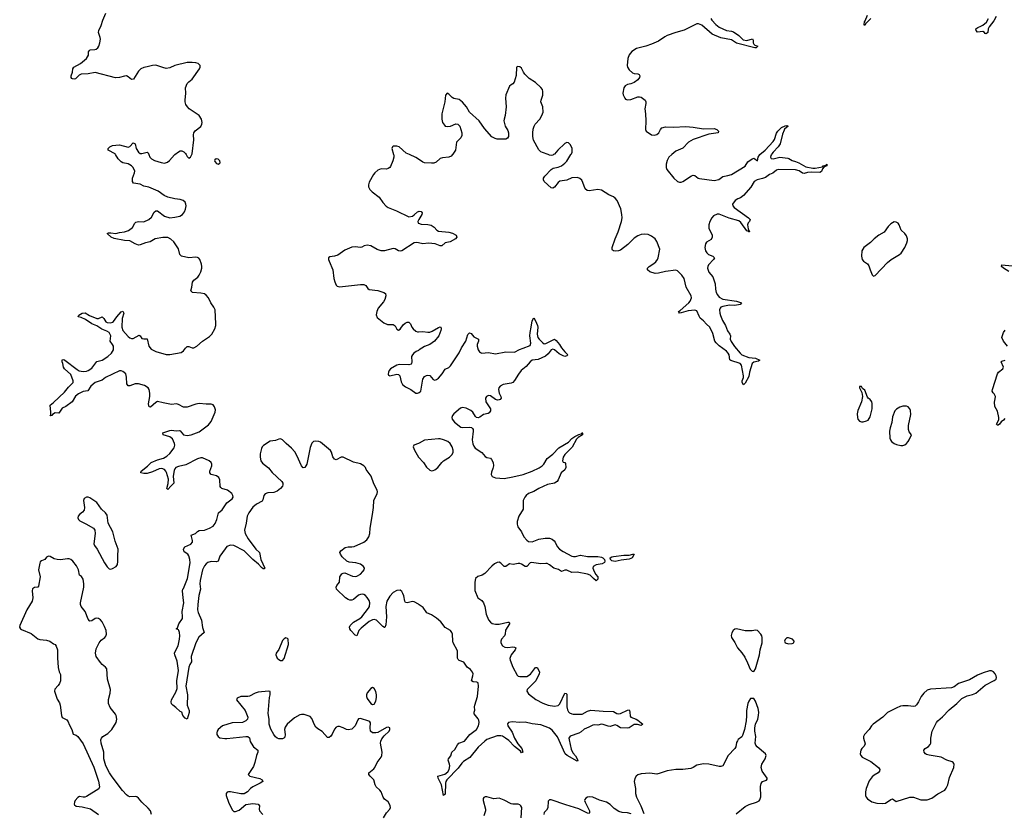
# Model space of a CAD drawing. Header units: inches. Extents: x 1552086 to 1694788, y 812325 to 917226.
# Tile 98 of 109: x 1655399 to 1666759, y 892403 to 901556. Entities that reach past the tile are written whole.
import ezdxf

# ---------------------------------------------------------------- set-up
doc = ezdxf.new("R2010")
doc.units = ezdxf.units.IN
doc.header["$MEASUREMENT"] = 0
for name, color, linetype in [('B6859', 7, 'Continuous'), ('B6869', 7, 'Continuous'), ('B6950', 7, 'Continuous'), ('B6960', 7, 'Continuous')]:
    doc.layers.add(name, color=color, linetype=linetype)

msp = doc.modelspace()

# ---------------------------------------------------------------- linework, layer by layer
at = {"layer": 'B6859', "color": 6}
for points, elevation in [([(1660000, 894814), (1659950, 894842), (1659930, 894844), (1659870, 894830), (1659850, 894836), (1659841, 894850), (1659831, 894911), (1659820, 894940), (1659810, 894962), (1659790, 894976), (1659750, 894972), (1659710, 894949), (1659670, 894908), (1659637, 894850), (1659624, 894790), (1659630, 894670), (1659625, 894575), (1659614, 894546), (1659610, 894545), (1659590, 894557), (1659517, 894630), (1659490, 894638), (1659470, 894636), (1659430, 894614), (1659340, 894540), (1659314, 894510), (1659290, 894450), (1659270, 894458), (1659218, 894510), (1659207, 894530), (1659205, 894550), (1659211, 894570), (1659250, 894606), (1659324, 894650), (1659346, 894670), (1659425, 894770), (1659434, 894790), (1659439, 894830), (1659430, 894859), (1659410, 894892), (1659390, 894916), (1659370, 894927), (1659350, 894930), (1659330, 894927), (1659310, 894918), (1659252, 894868), (1659230, 894862), (1659210, 894863), (1659190, 894870), (1659160, 894890), (1659054, 894990), (1659050, 895010), (1659058, 895030), (1659088, 895070), (1659094, 895130), (1659115, 895165), (1659130, 895174), (1659150, 895177), (1659240, 895140), (1659270, 895136), (1659290, 895139), (1659330, 895162), (1659360, 895190), (1659374, 895210), (1659377, 895230), (1659365, 895250), (1659330, 895276), (1659276, 895290), (1659201, 895301), (1659173, 895313), (1659120, 895360), (1659099, 895390), (1659093, 895410), (1659103, 895430), (1659153, 895467), (1659190, 895477), (1659230, 895476), (1659259, 895481), (1659368, 895532), (1659403, 895557), (1659429, 895590), (1659439, 895630), (1659444, 895690), (1659471, 895849), (1659482, 895930), (1659484, 896010), (1659523, 896090), (1659527, 896110), (1659525, 896130), (1659484, 896204), (1659454, 896290), (1659398, 896370), (1659389, 896390), (1659370, 896412), (1659330, 896435), (1659250, 896454), (1659130, 896511), (1659110, 896510), (1659050, 896478), (1659030, 896486), (1659014, 896514), (1658995, 896570), (1658986, 896586), (1658870, 896682), (1658849, 896691), (1658810, 896696), (1658789, 896691), (1658768, 896672), (1658750, 896623), (1658713, 896430), (1658690, 896393), (1658670, 896387), (1658650, 896410), (1658598, 896530), (1658573, 896573), (1658535, 896615), (1658472, 896670), (1658432, 896712), (1658410, 896723), (1658390, 896720), (1658350, 896703), (1658290, 896695), (1658213, 896647), (1658197, 896630), (1658188, 896610), (1658174, 896550), (1658172, 896510), (1658182, 896470), (1658201, 896441), (1658269, 896389), (1658312, 896332), (1658424, 896230), (1658435, 896210), (1658435, 896190), (1658430, 896176), (1658410, 896148), (1658370, 896117), (1658330, 896105), (1658262, 896098), (1658232, 896088), (1658216, 896070), (1658203, 896017), (1658195, 896005), (1658130, 895968), (1658090, 895934), (1658044, 895870), (1658024, 895830), (1658012, 895748), (1657992, 895670), (1658001, 895630), (1658035, 895570), (1658124, 895450), (1658167, 895410), (1658181, 895330), (1658227, 895230), (1658218, 895222), (1658210, 895222), (1658190, 895238), (1658156, 895276), (1658090, 895330), (1657989, 895429), (1657870, 895491), (1657830, 895495), (1657790, 895479), (1657770, 895455), (1657707, 895370), (1657688, 895312), (1657670, 895305), (1657610, 895306), (1657570, 895296), (1657550, 895282), (1657530, 895257), (1657507, 895210), (1657481, 895090), (1657479, 895050), (1657484, 894990), (1657465, 894915), (1657453, 894810), (1657451, 894751), (1657458, 894718), (1657496, 894630), (1657507, 894547), (1657526, 894490), (1657466, 894434), (1657430, 894370), (1657378, 894210), (1657383, 894150), (1657362, 894118), (1657352, 894088), (1657317, 893870), (1657334, 893770), (1657332, 893652), (1657354, 893590), (1657353, 893567), (1657330, 893489), (1657310, 893499), (1657281, 893530), (1657269, 893569), (1657250, 893578), (1657202, 893622), (1657165, 893650), (1657150, 893667), (1657147, 893690), (1657151, 893710), (1657199, 893801), (1657216, 893844), (1657213, 893930), (1657231, 894050), (1657217, 894157), (1657189, 894230), (1657185, 894250), (1657192, 894270), (1657227, 894333), (1657245, 894410), (1657248, 894450), (1657243, 894490), (1657235, 894510), (1657230, 894518), (1657206, 894530), (1657219, 894541), (1657236, 894590), (1657276, 894650), (1657279, 894670), (1657272, 894730), (1657295, 894830), (1657285, 894890), (1657279, 894970), (1657283, 894990), (1657290, 894997), (1657337, 895110), (1657368, 895290), (1657364, 895330), (1657351, 895371), (1657339, 895390), (1657298, 895418), (1657292, 895430), (1657291, 895450), (1657305, 895475), (1657373, 895507), (1657392, 895530), (1657394, 895550), (1657377, 895610), (1657427, 895630), (1657450, 895653), (1657470, 895663), (1657530, 895669), (1657590, 895691), (1657630, 895713), (1657654, 895746), (1657675, 895790), (1657693, 895867), (1657735, 895905), (1657790, 895983), (1657852, 896030), (1657861, 896050), (1657860, 896070), (1657846, 896090), (1657797, 896130), (1657731, 896151), (1657720, 896160), (1657712, 896172), (1657709, 896249), (1657696, 896276), (1657670, 896297), (1657610, 896310), (1657594, 896330), (1657594, 896350), (1657616, 896410), (1657618, 896430), (1657610, 896450), (1657587, 896470), (1657510, 896502), (1657490, 896502), (1657450, 896490), (1657316, 896424), (1657230, 896404), (1657202, 896390), (1657190, 896376), (1657183, 896357), (1657171, 896290), (1657177, 896210), (1657142, 896178), (1657110, 896138), (1657098, 896150), (1657114, 896206), (1657116, 896256), (1657094, 896334), (1657086, 896350), (1657069, 896369), (1657038, 896378), (1657010, 896377), (1656930, 896342), (1656870, 896324), (1656830, 896321), (1656798, 896330), (1656801, 896350), (1656875, 896405), (1656918, 896450), (1656990, 896480), (1657060, 896500), (1657098, 896522), (1657130, 896551), (1657180, 896619), (1657190, 896650), (1657187, 896670), (1657162, 896722), (1657130, 896747), (1657056, 896770), (1657049, 896790), (1657130, 896820), (1657150, 896822), (1657205, 896815), (1657238, 896818), (1657250, 896815), (1657290, 896770), (1657330, 896760), (1657376, 896770), (1657470, 896804), (1657578, 896882), (1657610, 896921), (1657655, 897030), (1657657, 897057), (1657647, 897090), (1657630, 897114), (1657610, 897122), (1657550, 897121), (1657470, 897128), (1657430, 897121), (1657330, 897089), (1657290, 897088), (1657230, 897119), (1657210, 897124), (1657150, 897120), (1657056, 897136), (1656990, 897153), (1656970, 897142), (1656910, 897088), (1656892, 897092), (1656887, 897127), (1656900, 897210), (1656902, 897250), (1656893, 897290), (1656880, 897310), (1656839, 897339), (1656770, 897358), (1656730, 897358), (1656670, 897335), (1656650, 897333), (1656635, 897355), (1656632, 897432), (1656622, 897470), (1656590, 897499), (1656570, 897507), (1656550, 897507), (1656391, 897430), (1656350, 897397), (1656270, 897373), (1656220, 897330), (1656186, 897274), (1656130, 897269), (1656077, 897243), (1656045, 897215), (1656003, 897150), (1655930, 897096), (1655890, 897076), (1655850, 897018), (1655810, 897023), (1655777, 897003), (1655770, 896990), (1655750, 896989), (1655757, 897003), (1655759, 897030), (1655750, 897110), (1655790, 897140), (1655918, 897262), (1655962, 897318), (1656015, 897370), (1656018, 897390), (1655990, 897464), (1655915, 897530), (1655905, 897550), (1655898, 897590), (1655888, 897610), (1655890, 897634), (1655910, 897636), (1655920, 897630), (1656061, 897521), (1656086, 897506), (1656130, 897499), (1656170, 897502), (1656190, 897510), (1656230, 897538), (1656290, 897613), (1656350, 897628), (1656417, 897670), (1656457, 897710), (1656481, 897750), (1656482, 897790), (1656472, 897810), (1656442, 897850), (1656449, 897910), (1656430, 897950), (1656405, 897965), (1656346, 897986), (1656290, 898027), (1656231, 898050), (1656160, 898100), (1656110, 898121), (1656074, 898130), (1656080, 898150), (1656121, 898170), (1656154, 898174), (1656205, 898144), (1656290, 898109), (1656310, 898110), (1656350, 898128), (1656369, 898109), (1656393, 898073), (1656410, 898064), (1656450, 898061), (1656470, 898066), (1656483, 898077), (1656521, 898130), (1656570, 898188), (1656590, 898196), (1656599, 898170), (1656581, 898110), (1656577, 898010), (1656590, 897973), (1656650, 897903), (1656670, 897887), (1656690, 897880), (1656710, 897881), (1656776, 897916), (1656790, 897912), (1656810, 897879), (1656830, 897874), (1656850, 897877), (1656870, 897874), (1656890, 897790), (1656918, 897758), (1656970, 897730), (1657090, 897694), (1657130, 897694), (1657262, 897718), (1657290, 897737), (1657312, 897768), (1657330, 897786), (1657350, 897786), (1657390, 897770), (1657410, 897770), (1657442, 897790), (1657510, 897847), (1657590, 897902), (1657615, 897930), (1657650, 897990), (1657662, 898030), (1657664, 898050), (1657653, 898210), (1657640, 898240), (1657606, 898290), (1657579, 898350), (1657550, 898381), (1657530, 898394), (1657490, 898402), (1657393, 898410), (1657375, 898430), (1657386, 898470), (1657394, 898530), (1657410, 898551), (1657454, 898586), (1657470, 898608), (1657490, 898650), (1657501, 898690), (1657502, 898710), (1657497, 898737), (1657476, 898790), (1657465, 898805), (1657450, 898815), (1657430, 898819), (1657350, 898811), (1657265, 898830), (1657247, 898847), (1657230, 898913), (1657176, 898996), (1657145, 899025), (1657110, 899043), (1657050, 899045), (1656963, 899030), (1656904, 898996), (1656850, 898982), (1656790, 898958), (1656770, 898956), (1656730, 898971), (1656670, 899004), (1656610, 899010), (1656490, 899034), (1656453, 899050), (1656407, 899090), (1656423, 899097), (1656450, 899098), (1656510, 899091), (1656550, 899101), (1656610, 899108), (1656655, 899125), (1656701, 899159), (1656726, 899210), (1656739, 899221), (1656770, 899229), (1656830, 899225), (1656890, 899253), (1656920, 899280), (1656950, 899335), (1656970, 899353), (1656991, 899350), (1657071, 899291), (1657130, 899273), (1657190, 899277), (1657248, 899290), (1657277, 899310), (1657299, 899341), (1657313, 899370), (1657321, 899410), (1657318, 899430), (1657308, 899450), (1657286, 899470), (1657250, 899482), (1657190, 899489), (1657110, 899511), (1657068, 899530), (1656998, 899578), (1656890, 899625), (1656830, 899635), (1656790, 899659), (1656711, 899671), (1656700, 899690), (1656701, 899730), (1656725, 899790), (1656727, 899810), (1656710, 899850), (1656690, 899871), (1656650, 899894), (1656590, 899906), (1656570, 899916), (1656536, 899950), (1656506, 900000)], 800), ([(1656888, 900000), (1656900, 899970), (1656921, 899950), (1656953, 899933), (1657030, 899908), (1657070, 899903), (1657106, 899914), (1657128, 899932), (1657184, 899996), (1657189, 900000)], 800), ([(1657320, 900000), (1657330, 899978), (1657350, 899960), (1657370, 899970), (1657384, 900000)], 800), ([(1659714, 900000), (1659715, 899995), (1659716, 899970), (1659706, 899930), (1659678, 899862), (1659669, 899850), (1659650, 899839), (1659630, 899834), (1659570, 899838), (1659530, 899819), (1659496, 899790), (1659481, 899770), (1659430, 899684), (1659423, 899650), (1659423, 899630), (1659438, 899598), (1659465, 899570), (1659546, 899510), (1659588, 899448), (1659627, 899407), (1659650, 899390), (1659748, 899350), (1659890, 899283), (1659930, 899292), (1659950, 899304), (1659990, 899342), (1660000, 899345)], 800), ([(1660000, 899948), (1659970, 899968), (1659896, 900000)], 800), ([(1660000, 899244), (1659994, 899230), (1659997, 899210), (1660000, 899209)], 800), ([(1660000, 898982), (1659974, 898986), (1659950, 898984), (1659810, 898891), (1659790, 898886), (1659770, 898891), (1659730, 898914), (1659710, 898919), (1659610, 898892), (1659569, 898891), (1659524, 898904), (1659450, 898948), (1659410, 898955), (1659374, 898950), (1659347, 898933), (1659331, 898929), (1659270, 898936), (1659230, 898934), (1659150, 898899), (1659070, 898842), (1659030, 898829), (1658977, 898823), (1658962, 898810), (1658962, 898790), (1658969, 898770), (1659012, 898670), (1659025, 898570), (1659034, 898534), (1659050, 898495), (1659063, 898483), (1659090, 898477), (1659330, 898504), (1659370, 898504), (1659391, 898491), (1659415, 898455), (1659430, 898443), (1659533, 898433), (1659599, 898410), (1659618, 898398), (1659624, 898370), (1659612, 898330), (1659596, 898304), (1659536, 898230), (1659519, 898190), (1659513, 898153), (1659523, 898123), (1659599, 898059), (1659641, 898041), (1659710, 898041), (1659730, 898026), (1659750, 897986), (1659770, 897974), (1659790, 897987), (1659824, 898036), (1659845, 898055), (1659870, 898069), (1659890, 898069), (1659908, 898050), (1659923, 898010), (1659938, 897990), (1659970, 897962), (1659990, 897955), (1660000, 897956)], 800), ([(1660000, 897742), (1659972, 897728), (1659947, 897710), (1659930, 897691), (1659921, 897670), (1659924, 897610), (1659921, 897590), (1659916, 897584), (1659890, 897576), (1659782, 897578), (1659750, 897572), (1659678, 897530), (1659663, 897510), (1659654, 897490), (1659650, 897468), (1659656, 897456), (1659668, 897448), (1659750, 897469), (1659770, 897465), (1659787, 897447), (1659799, 897379), (1659814, 897350), (1659850, 897320), (1659912, 897292), (1659970, 897250), (1659990, 897248), (1660000, 897251)], 800), ([(1660000, 896670), (1659946, 896650), (1659938, 896630), (1659953, 896590), (1660000, 896512)], 800), ([(1656921, 892390), (1656908, 892430), (1656883, 892463), (1656810, 892530), (1656770, 892576), (1656750, 892591), (1656730, 892598), (1656670, 892591), (1656650, 892599), (1656630, 892616), (1656585, 892665), (1656465, 892825), (1656435, 892870), (1656395, 892950), (1656371, 893030), (1656370, 893110), (1656338, 893210), (1656337, 893250), (1656344, 893270), (1656358, 893290), (1656416, 893324), (1656463, 893370), (1656511, 893450), (1656520, 893490), (1656513, 893530), (1656505, 893545), (1656442, 893622), (1656425, 893670), (1656425, 893715), (1656445, 893790), (1656448, 893830), (1656413, 893950), (1656403, 894070), (1656390, 894090), (1656350, 894120), (1656330, 894141), (1656283, 894210), (1656273, 894250), (1656281, 894299), (1656315, 894370), (1656340, 894400), (1656381, 894430), (1656394, 894446), (1656401, 894470), (1656396, 894510), (1656379, 894559), (1656352, 894610), (1656333, 894633), (1656310, 894649), (1656290, 894654), (1656270, 894651), (1656230, 894622), (1656210, 894619), (1656204, 894624), (1656190, 894642), (1656153, 894730), (1656108, 894788), (1656100, 894810), (1656099, 894830), (1656141, 895010), (1656141, 895050), (1656130, 895105), (1656113, 895133), (1656090, 895150), (1656079, 895210), (1656056, 895256), (1656013, 895310), (1655990, 895330), (1655970, 895337), (1655950, 895339), (1655870, 895328), (1655830, 895330), (1655799, 895339), (1655750, 895365), (1655730, 895368), (1655710, 895358), (1655690, 895329), (1655650, 895314), (1655637, 895303), (1655630, 895288), (1655618, 895210), (1655637, 895130), (1655618, 895022), (1655610, 895010), (1655570, 895006), (1655549, 894991), (1655544, 894970), (1655551, 894890), (1655542, 894850), (1655481, 894750), (1655402, 894570), (1655399, 894550), (1655410, 894530), (1655422, 894522), (1655530, 894475), (1655610, 894417), (1655630, 894408), (1655710, 894399), (1655747, 894387), (1655790, 894356), (1655810, 894348), (1655821, 894330), (1655834, 894290), (1655836, 894196), (1655845, 894085), (1655856, 894036), (1655870, 894002), (1655872, 893970), (1655869, 893930), (1655860, 893900), (1655844, 893876), (1655806, 893834), (1655800, 893810), (1655830, 893718), (1655857, 893677), (1655867, 893650), (1655880, 893530), (1655890, 893509), (1655942, 893482), (1655959, 893459), (1655970, 893428), (1656000, 893370), (1656015, 893315), (1656050, 893306), (1656070, 893289), (1656130, 893203), (1656255, 892935), (1656310, 892774), (1656320, 892710), (1656313, 892687), (1656170, 892596), (1656150, 892590), (1656130, 892590), (1656090, 892597), (1656070, 892586), (1656040, 892550), (1656030, 892530), (1656026, 892510), (1656030, 892499), (1656050, 892484), (1656119, 892479), (1656215, 892455), (1656309, 892389)], 900), ([(1659596, 892350), (1659632, 892408), (1659668, 892450), (1659677, 892470), (1659675, 892490), (1659667, 892510), (1659650, 892534), (1659610, 892566), (1659591, 892590), (1659570, 892650), (1659556, 892670), (1659512, 892710), (1659501, 892730), (1659484, 892790), (1659467, 892810), (1659441, 892830), (1659426, 892850), (1659426, 892870), (1659485, 892915), (1659496, 892930), (1659523, 892990), (1659571, 893050), (1659579, 893070), (1659582, 893110), (1659563, 893210), (1659566, 893234), (1659578, 893262), (1659603, 893297), (1659661, 893350), (1659670, 893370), (1659669, 893389), (1659650, 893396), (1659630, 893392), (1659530, 893335), (1659510, 893330), (1659470, 893330), (1659448, 893350), (1659443, 893390), (1659445, 893445), (1659439, 893459), (1659427, 893467), (1659330, 893496), (1659310, 893491), (1659299, 893481), (1659270, 893412), (1659230, 893374), (1659190, 893366), (1659170, 893370), (1659130, 893390), (1659090, 893403), (1659070, 893403), (1659050, 893397), (1659030, 893375), (1659005, 893315), (1658990, 893291), (1658970, 893277), (1658950, 893277), (1658890, 893347), (1658838, 893378), (1658817, 893397), (1658802, 893422), (1658770, 893498), (1658750, 893519), (1658682, 893542), (1658650, 893543), (1658630, 893537), (1658570, 893506), (1658484, 893430), (1658463, 893397), (1658456, 893370), (1658461, 893310), (1658457, 893283), (1658448, 893270), (1658430, 893262), (1658390, 893263), (1658370, 893270), (1658350, 893286), (1658330, 893313), (1658295, 893375), (1658279, 893430), (1658276, 893490), (1658266, 893554), (1658283, 893737), (1658291, 893771), (1658289, 893809), (1658270, 893812), (1658150, 893802), (1658116, 893790), (1658050, 893755), (1658030, 893751), (1657950, 893752), (1657908, 893730), (1657901, 893710), (1657999, 893590), (1658031, 893511), (1658028, 893490), (1658010, 893470), (1657970, 893451), (1657850, 893447), (1657738, 893410), (1657688, 893370), (1657678, 893350), (1657673, 893330), (1657675, 893310), (1657688, 893290), (1657710, 893275), (1657765, 893265), (1657790, 893264), (1658010, 893289), (1658030, 893288), (1658050, 893274), (1658060, 893230), (1658071, 893210), (1658096, 893170), (1658147, 893130), (1658147, 893110), (1658130, 893070), (1658113, 892990), (1658096, 892944), (1658034, 892850), (1658055, 892830), (1658170, 892804), (1658198, 892790), (1658205, 892770), (1658174, 892750), (1658089, 892710), (1658064, 892690), (1658028, 892652), (1657990, 892627), (1657950, 892626), (1657830, 892650), (1657809, 892651), (1657793, 892647), (1657782, 892630), (1657782, 892610), (1657810, 892530), (1657850, 892442), (1657870, 892424), (1657890, 892422), (1657930, 892439), (1658010, 892505), (1658090, 892517), (1658151, 892510), (1658165, 892490), (1658163, 892450), (1658167, 892430), (1658205, 892390)], 900)]:
    msp.add_lwpolyline(points, dxfattribs=dict(at, elevation=elevation))
for points, elevation in [([(1657668, 899952), (1657650, 899941), (1657646, 899930), (1657650, 899919), (1657670, 899896), (1657690, 899890), (1657710, 899903), (1657713, 899910), (1657710, 899930), (1657690, 899948)], 800), ([(1656190, 896048), (1656170, 896048), (1656145, 896035), (1656136, 896010), (1656148, 895930), (1656142, 895898), (1656125, 895875), (1656090, 895850), (1656073, 895830), (1656070, 895810), (1656079, 895790), (1656095, 895775), (1656162, 895742), (1656250, 895691), (1656268, 895670), (1656270, 895630), (1656255, 895510), (1656262, 895490), (1656295, 895450), (1656379, 895290), (1656410, 895245), (1656430, 895224), (1656450, 895219), (1656470, 895225), (1656511, 895250), (1656527, 895273), (1656532, 895308), (1656530, 895370), (1656535, 895450), (1656501, 895541), (1656475, 895650), (1656420, 895750), (1656410, 895843), (1656390, 895869), (1656345, 895910), (1656290, 895989), (1656210, 896040)], 900), ([(1658470, 894427), (1658450, 894417), (1658430, 894395), (1658388, 894292), (1658360, 894250), (1658353, 894230), (1658370, 894194), (1658390, 894176), (1658410, 894166), (1658430, 894166), (1658452, 894190), (1658500, 894350), (1658496, 894410), (1658490, 894419)], 900), ([(1659470, 893854), (1659450, 893841), (1659409, 893791), (1659400, 893770), (1659400, 893750), (1659410, 893726), (1659450, 893671), (1659470, 893658), (1659490, 893662), (1659510, 893698), (1659517, 893737), (1659516, 893770), (1659508, 893808), (1659490, 893844)], 900)]:
    msp.add_lwpolyline(points, close=True, dxfattribs=dict(at, elevation=elevation))
at = {"layer": 'B6869', "color": 6}
for points, elevation in [([(1660393, 900000), (1660377, 899983), (1660350, 899970), (1660276, 899964), (1660250, 899955), (1660205, 899915), (1660178, 899902), (1660150, 899900), (1660070, 899907), (1660050, 899915), (1660000, 899948)], 800), ([(1664073, 900000), (1664067, 899990), (1664063, 899970), (1664070, 899957), (1664093, 899953), (1664170, 899971), (1664260, 899960), (1664275, 899955), (1664311, 899931), (1664350, 899922), (1664390, 899904), (1664470, 899859), (1664550, 899843), (1664576, 899844), (1664660, 899860), (1664668, 899870), (1664700, 899880), (1664711, 899890), (1664712, 899870), (1664680, 899860), (1664662, 899838), (1664650, 899807), (1664630, 899794), (1664530, 899797), (1664487, 899793), (1664450, 899781), (1664430, 899786), (1664393, 899813), (1664350, 899823), (1664150, 899829), (1664130, 899822), (1664090, 899788), (1664050, 899769), (1664003, 899737), (1663970, 899723), (1663908, 899710), (1663874, 899690), (1663836, 899624), (1663752, 899528), (1663717, 899503), (1663684, 899490), (1663655, 899470), (1663622, 899430), (1663626, 899410), (1663641, 899390), (1663808, 899270), (1663828, 899250), (1663820, 899230), (1663805, 899215), (1663797, 899190), (1663805, 899145), (1663819, 899110), (1663810, 899108), (1663799, 899119), (1663790, 899122), (1663718, 899218), (1663695, 899235), (1663586, 899266), (1663470, 899313), (1663445, 899315), (1663404, 899296), (1663383, 899270), (1663360, 899230), (1663350, 899190), (1663352, 899150), (1663388, 899070), (1663390, 899050), (1663377, 899023), (1663325, 898990), (1663310, 898973), (1663303, 898930), (1663310, 898890), (1663326, 898866), (1663348, 898850), (1663395, 898830), (1663414, 898810), (1663405, 898790), (1663347, 898730), (1663337, 898710), (1663336, 898690), (1663350, 898645), (1663397, 898590), (1663424, 898510), (1663426, 898450), (1663436, 898410), (1663450, 898382), (1663470, 898356), (1663510, 898333), (1663669, 898309), (1663727, 898290), (1663710, 898270), (1663650, 898261), (1663590, 898262), (1663510, 898248), (1663490, 898240), (1663480, 898230), (1663473, 898210), (1663477, 898170), (1663484, 898144), (1663508, 898088), (1663542, 898030), (1663566, 897966), (1663594, 897930), (1663600, 897910), (1663598, 897870), (1663606, 897846), (1663646, 897786), (1663710, 897709), (1663731, 897691), (1663810, 897659), (1663890, 897653), (1663940, 897630), (1663923, 897617), (1663870, 897606), (1663850, 897590), (1663819, 897490), (1663810, 897442), (1663770, 897365), (1663750, 897346), (1663735, 897370), (1663734, 897390), (1663749, 897430), (1663751, 897450), (1663728, 897570), (1663710, 897590), (1663605, 897625), (1663594, 897634), (1663585, 897690), (1663575, 897710), (1663554, 897734), (1663470, 897796), (1663433, 897830), (1663421, 897850), (1663396, 897936), (1663362, 898010), (1663324, 898044), (1663290, 898083), (1663252, 898112), (1663237, 898137), (1663210, 898199), (1663190, 898206), (1663110, 898197), (1663030, 898174), (1663013, 898173), (1663003, 898183), (1663000, 898190), (1663019, 898201), (1663118, 898290), (1663135, 898310), (1663149, 898350), (1663145, 898370), (1663090, 898473), (1663067, 898570), (1663040, 898610), (1662990, 898660), (1662970, 898669), (1662849, 898651), (1662770, 898631), (1662730, 898628), (1662668, 898648), (1662642, 898670), (1662644, 898690), (1662663, 898710), (1662716, 898744), (1662737, 898763), (1662758, 898790), (1662764, 898810), (1662785, 898910), (1662750, 898998), (1662730, 899030), (1662690, 899060), (1662650, 899078), (1662610, 899082), (1662570, 899078), (1662530, 899062), (1662490, 899037), (1662415, 898965), (1662330, 898900), (1662309, 898891), (1662273, 898887), (1662250, 898890), (1662239, 898899), (1662233, 898910), (1662235, 898930), (1662270, 899030), (1662305, 899110), (1662343, 899230), (1662350, 899270), (1662347, 899310), (1662333, 899373), (1662291, 899470), (1662270, 899498), (1662250, 899514), (1662198, 899538), (1662110, 899592), (1662070, 899598), (1661970, 899582), (1661945, 899585), (1661925, 899605), (1661898, 899678), (1661884, 899704), (1661863, 899723), (1661835, 899735), (1661770, 899733), (1661713, 899707), (1661630, 899695), (1661610, 899679), (1661570, 899626), (1661550, 899612), (1661530, 899619), (1661451, 899690), (1661442, 899710), (1661444, 899730), (1661457, 899750), (1661531, 899829), (1661555, 899845), (1661610, 899855), (1661650, 899872), (1661690, 899900), (1661710, 899923), (1661759, 900000)], 800), ([(1661559, 900000), (1661550, 899994), (1661530, 899991), (1661510, 899995), (1661495, 900000)], 800), ([(1662923, 900000), (1662889, 899971), (1662868, 899932), (1662856, 899890), (1662856, 899850), (1662864, 899830), (1662947, 899727), (1662990, 899691), (1663010, 899683), (1663030, 899683), (1663050, 899690), (1663150, 899755), (1663170, 899762), (1663190, 899761), (1663229, 899729), (1663243, 899723), (1663410, 899701), (1663466, 899714), (1663513, 899747), (1663570, 899758), (1663610, 899771), (1663770, 899867), (1663802, 899918), (1663850, 899953), (1663870, 899958), (1663910, 899930), (1663921, 899970), (1663939, 900000)], 800), ([(1660000, 899345), (1660010, 899348), (1660030, 899346), (1660042, 899330), (1660038, 899310), (1660003, 899250), (1660000, 899244)], 800), ([(1660000, 899209), (1660030, 899199), (1660110, 899194), (1660145, 899185), (1660182, 899162), (1660212, 899130), (1660230, 899119), (1660350, 899104), (1660393, 899093), (1660434, 899070), (1660443, 899050), (1660428, 899030), (1660366, 898994), (1660310, 898982), (1660270, 898949), (1660250, 898950), (1660191, 898971), (1660117, 898977), (1660050, 898973), (1660000, 898982)], 800), ([(1666811, 898651), (1666750, 898690), (1666728, 898710), (1666730, 898730), (1666850, 898717)], 800), ([(1660000, 897251), (1660010, 897255), (1660027, 897273), (1660050, 897410), (1660070, 897441), (1660091, 897451), (1660110, 897455), (1660130, 897452), (1660170, 897408), (1660190, 897400), (1660210, 897405), (1660230, 897420), (1660273, 897470), (1660310, 897525), (1660350, 897544), (1660370, 897565), (1660470, 897713), (1660497, 897770), (1660545, 897850), (1660570, 897927), (1660590, 897944), (1660610, 897937), (1660637, 897897), (1660691, 897871), (1660691, 897850), (1660677, 897810), (1660677, 897790), (1660690, 897748), (1660705, 897725), (1660717, 897717), (1660732, 897712), (1660810, 897719), (1660890, 897701), (1661010, 897726), (1661110, 897721), (1661166, 897754), (1661210, 897766), (1661290, 897798), (1661295, 897825), (1661286, 897910), (1661287, 897950), (1661302, 898010), (1661310, 898083), (1661330, 898116), (1661350, 898082), (1661372, 898030), (1661376, 898010), (1661369, 897930), (1661378, 897890), (1661391, 897870), (1661430, 897832), (1661450, 897819), (1661470, 897822), (1661570, 897870), (1661590, 897856), (1661628, 897810), (1661651, 897770), (1661687, 897727), (1661725, 897690), (1661710, 897678), (1661690, 897673), (1661670, 897680), (1661624, 897704), (1661570, 897750), (1661550, 897756), (1661530, 897750), (1661496, 897704), (1661464, 897676), (1661381, 897639), (1661310, 897629), (1661287, 897610), (1661244, 897556), (1661185, 897510), (1661153, 897467), (1661110, 897393), (1661090, 897373), (1661070, 897364), (1660977, 897350), (1660942, 897330), (1660928, 897310), (1660925, 897290), (1660933, 897250), (1660950, 897210), (1660953, 897190), (1660943, 897177), (1660930, 897170), (1660911, 897169), (1660890, 897174), (1660830, 897217), (1660810, 897221), (1660784, 897210), (1660773, 897190), (1660779, 897150), (1660830, 897070), (1660830, 897044), (1660817, 897023), (1660805, 897015), (1660750, 897004), (1660710, 896972), (1660690, 896963), (1660670, 896969), (1660659, 896979), (1660626, 897030), (1660604, 897050), (1660550, 897074), (1660510, 897084), (1660484, 897076), (1660410, 897010), (1660393, 896990), (1660385, 896970), (1660388, 896950), (1660416, 896916), (1660490, 896857), (1660511, 896851), (1660590, 896858), (1660613, 896853), (1660623, 896843), (1660630, 896830), (1660632, 896810), (1660618, 896710), (1660626, 896666), (1660638, 896638), (1660655, 896615), (1660730, 896563), (1660770, 896517), (1660790, 896506), (1660830, 896499), (1660844, 896484), (1660861, 896450), (1660864, 896410), (1660860, 896380), (1660841, 896339), (1660838, 896310), (1660850, 896286), (1660890, 896272), (1660990, 896266), (1661090, 896282), (1661210, 896311), (1661310, 896349), (1661394, 896386), (1661428, 896410), (1661447, 896430), (1661484, 896496), (1661550, 896545), (1661620, 896620), (1661730, 896685), (1661770, 896725), (1661805, 896750), (1661850, 896773), (1661879, 896781), (1661890, 896791), (1661896, 896790), (1661891, 896789), (1661892, 896770), (1661842, 896738), (1661823, 896717), (1661773, 896627), (1661690, 896540), (1661670, 896510), (1661662, 896470), (1661670, 896453), (1661688, 896448), (1661696, 896436), (1661701, 896390), (1661690, 896364), (1661647, 896330), (1661613, 896250), (1661601, 896230), (1661570, 896212), (1661490, 896194), (1661390, 896150), (1661330, 896114), (1661270, 896090), (1661243, 896070), (1661226, 896050), (1661210, 896010), (1661208, 895990), (1661209, 895910), (1661160, 895830), (1661137, 895770), (1661137, 895737), (1661148, 895708), (1661188, 895648), (1661214, 895590), (1661250, 895552), (1661270, 895538), (1661310, 895536), (1661390, 895563), (1661462, 895578), (1661510, 895577), (1661543, 895563), (1661566, 895546), (1661578, 895530), (1661599, 895479), (1661628, 895450), (1661670, 895423), (1661770, 895370), (1661790, 895364), (1661810, 895365), (1661870, 895381), (1661950, 895366), (1662070, 895363), (1662110, 895358), (1662128, 895350), (1662145, 895330), (1662150, 895310), (1662146, 895294), (1662120, 895280), (1662050, 895270), (1662016, 895250), (1662010, 895230), (1662018, 895210), (1662043, 895163), (1662070, 895130), (1662070, 895105), (1662050, 895086), (1662018, 895110), (1661980, 895150), (1661950, 895163), (1661830, 895185), (1661770, 895182), (1661710, 895209), (1661690, 895206), (1661650, 895191), (1661615, 895215), (1661562, 895230), (1661510, 895270), (1661484, 895284), (1661470, 895286), (1661410, 895279), (1661303, 895297), (1661287, 895293), (1661250, 895250), (1661230, 895249), (1661190, 895277), (1661170, 895284), (1661150, 895285), (1661093, 895273), (1661050, 895279), (1661010, 895251), (1660990, 895251), (1660949, 895289), (1660930, 895298), (1660910, 895296), (1660879, 895281), (1660846, 895254), (1660767, 895170), (1660734, 895150), (1660686, 895134), (1660659, 895110), (1660649, 895070), (1660651, 894971), (1660686, 894890), (1660730, 894858), (1660750, 894830), (1660764, 894790), (1660780, 894700), (1660810, 894634), (1660830, 894606), (1660851, 894591), (1660890, 894583), (1660930, 894585), (1661030, 894607), (1661047, 894607), (1661050, 894601), (1661052, 894590), (1661006, 894514), (1661000, 894470), (1660993, 894450), (1660957, 894410), (1660949, 894390), (1660950, 894370), (1660970, 894336), (1660998, 894318), (1661030, 894314), (1661090, 894322), (1661110, 894318), (1661122, 894310), (1661116, 894290), (1661068, 894230), (1661055, 894190), (1661057, 894170), (1661088, 894090), (1661138, 893998), (1661150, 893985), (1661170, 893979), (1661250, 893982), (1661291, 894009), (1661350, 894086), (1661370, 894085), (1661389, 894050), (1661396, 894030), (1661392, 894012), (1661356, 893930), (1661253, 893830), (1661250, 893810), (1661270, 893781), (1661356, 893716), (1661434, 893674), (1661495, 893650), (1661570, 893637), (1661610, 893646), (1661630, 893664), (1661690, 893790), (1661705, 893785), (1661710, 893776), (1661712, 893752), (1661711, 893630), (1661718, 893598), (1661730, 893575), (1661743, 893563), (1661768, 893550), (1661786, 893546), (1661890, 893546), (1661950, 893582), (1661990, 893593), (1662130, 893580), (1662250, 893577), (1662290, 893554), (1662310, 893550), (1662330, 893555), (1662410, 893593), (1662430, 893595), (1662435, 893590), (1662440, 893570), (1662442, 893522), (1662450, 893510), (1662510, 893490), (1662530, 893479), (1662589, 893430), (1662570, 893416), (1662527, 893427), (1662490, 893426), (1662431, 893389), (1662410, 893385), (1662330, 893390), (1662290, 893415), (1662270, 893422), (1662210, 893405), (1662187, 893407), (1662130, 893429), (1662110, 893430), (1662070, 893421), (1662030, 893424), (1662010, 893421), (1661965, 893395), (1661910, 893372), (1661876, 893344), (1661851, 893329), (1661750, 893294), (1661736, 893270), (1661737, 893250), (1661762, 893142), (1661780, 893100), (1661810, 893066), (1661833, 893030), (1661839, 893010), (1661830, 893005), (1661715, 893070), (1661693, 893090), (1661604, 893284), (1661541, 893361), (1661510, 893385), (1661410, 893425), (1661310, 893434), (1661230, 893455), (1661170, 893451), (1661083, 893457), (1661037, 893450), (1661026, 893434), (1661033, 893410), (1661080, 893340), (1661109, 893269), (1661145, 893205), (1661192, 893150), (1661203, 893110), (1661190, 893102), (1661179, 893119), (1661110, 893172), (1661041, 893241), (1661005, 893270), (1660970, 893291), (1660950, 893297), (1660910, 893298), (1660790, 893253), (1660765, 893235), (1660690, 893164), (1660593, 893047), (1660521, 892999), (1660500, 892980), (1660458, 892922), (1660329, 892790), (1660316, 892770), (1660313, 892750), (1660310, 892623), (1660290, 892609), (1660264, 892730), (1660227, 892810), (1660222, 892830), (1660305, 892855), (1660339, 892881), (1660354, 892910), (1660361, 892950), (1660359, 892970), (1660343, 893017), (1660348, 893030), (1660374, 893066), (1660385, 893110), (1660420, 893140), (1660449, 893191), (1660467, 893213), (1660530, 893235), (1660591, 893310), (1660671, 893369), (1660694, 893410), (1660701, 893450), (1660697, 893477), (1660690, 893493), (1660642, 893550), (1660642, 893570), (1660649, 893591), (1660646, 893630), (1660649, 893650), (1660682, 893750), (1660691, 893871), (1660687, 893907), (1660675, 893915), (1660630, 893920), (1660611, 893930), (1660629, 893990), (1660630, 894010), (1660624, 894030), (1660600, 894060), (1660562, 894090), (1660525, 894145), (1660470, 894165), (1660458, 894178), (1660452, 894192), (1660450, 894276), (1660400, 894370), (1660395, 894390), (1660392, 894470), (1660385, 894490), (1660370, 894510), (1660310, 894546), (1660257, 894610), (1660210, 894652), (1660150, 894692), (1660096, 894716), (1660055, 894775), (1660010, 894808), (1660000, 894814)], 800), ([(1660000, 897956), (1660050, 897961), (1660110, 897952), (1660130, 897954), (1660157, 897963), (1660230, 898006), (1660250, 898015), (1660258, 898010), (1660262, 897990), (1660258, 897970), (1660237, 897910), (1660184, 897850), (1660130, 897810), (1660070, 897787), (1660010, 897747), (1660000, 897742)], 800), ([(1666796, 897790), (1666749, 897850), (1666730, 897890), (1666750, 897949), (1666770, 897975)], 800), ([(1666764, 896956), (1666750, 896937), (1666722, 896918), (1666703, 896890), (1666690, 896881), (1666681, 896881), (1666670, 896890), (1666697, 896943), (1666697, 896970), (1666682, 897042), (1666650, 897094), (1666645, 897145), (1666655, 897185), (1666656, 897210), (1666643, 897243), (1666630, 897251), (1666621, 897270), (1666623, 897290), (1666681, 897470), (1666693, 897490), (1666744, 897530), (1666751, 897549), (1666724, 897610), (1666730, 897616), (1666770, 897630)], 800), ([(1660000, 896512), (1660001, 896510), (1660059, 896450), (1660094, 896394), (1660130, 896361), (1660150, 896354), (1660170, 896355), (1660190, 896363), (1660223, 896390), (1660270, 896451), (1660290, 896470), (1660360, 896510), (1660390, 896543), (1660400, 896570), (1660401, 896590), (1660389, 896630), (1660367, 896670), (1660340, 896690), (1660290, 896712), (1660250, 896723), (1660230, 896722), (1660070, 896707), (1660010, 896674), (1660000, 896670)], 800), ([(1663664, 892396), (1663770, 892482), (1663817, 892503), (1663901, 892530), (1663930, 892547), (1663940, 892560), (1663949, 892591), (1663948, 892712), (1663953, 892747), (1663970, 892768), (1664015, 892785), (1664024, 892796), (1664025, 892810), (1663967, 892890), (1663954, 892930), (1663962, 892970), (1663999, 893030), (1664010, 893070), (1664005, 893090), (1663907, 893170), (1663891, 893190), (1663885, 893210), (1663894, 893290), (1663881, 893350), (1663880, 893390), (1663890, 893430), (1663916, 893490), (1663925, 893530), (1663927, 893570), (1663921, 893610), (1663890, 893698), (1663870, 893728), (1663830, 893728), (1663810, 893695), (1663802, 893670), (1663783, 893590), (1663786, 893526), (1663780, 893470), (1663761, 893370), (1663739, 893301), (1663730, 893284), (1663690, 893253), (1663680, 893240), (1663670, 893219), (1663661, 893170), (1663652, 893150), (1663574, 893070), (1663510, 892950), (1663490, 892942), (1663470, 892943), (1663349, 892970), (1663290, 892975), (1663210, 892958), (1663170, 892930), (1663142, 892918), (1663050, 892908), (1662970, 892910), (1662870, 892891), (1662790, 892864), (1662750, 892856), (1662670, 892866), (1662570, 892859), (1662532, 892848), (1662512, 892830), (1662497, 892803), (1662490, 892770), (1662506, 892690), (1662503, 892630), (1662515, 892590), (1662565, 892490), (1662600, 892400)], 900), ([(1661185, 892350), (1661193, 892470), (1661183, 892490), (1661170, 892501), (1661150, 892507), (1661090, 892508), (1661070, 892513), (1660990, 892556), (1660930, 892577), (1660869, 892571), (1660790, 892592), (1660768, 892592), (1660755, 892585), (1660747, 892573), (1660746, 892550), (1660773, 892450), (1660772, 892430), (1660755, 892375)], 900), ([(1662456, 892396), (1662410, 892407), (1662350, 892412), (1662310, 892424), (1662258, 892458), (1662210, 892505), (1662170, 892532), (1662090, 892556), (1662010, 892588), (1661970, 892592), (1661952, 892588), (1661930, 892578), (1661919, 892561), (1661917, 892550), (1661922, 892530), (1661973, 892430), (1661975, 892410), (1661970, 892401), (1661950, 892403), (1661850, 892456), (1661699, 892499), (1661530, 892558), (1661510, 892559), (1661498, 892542), (1661494, 892466), (1661479, 892441), (1661449, 892411), (1661445, 892390)], 900)]:
    msp.add_lwpolyline(points, dxfattribs=dict(at, elevation=elevation))
for points, elevation in [([(1665490, 899224), (1665450, 899201), (1665421, 899170), (1665374, 899106), (1665310, 899071), (1665258, 899030), (1665214, 898986), (1665139, 898930), (1665115, 898890), (1665111, 898830), (1665119, 898790), (1665134, 898770), (1665179, 898739), (1665197, 898717), (1665210, 898670), (1665234, 898614), (1665250, 898598), (1665270, 898607), (1665410, 898754), (1665453, 898790), (1665550, 898848), (1665570, 898865), (1665612, 898930), (1665636, 898984), (1665644, 899010), (1665644, 899030), (1665630, 899064), (1665612, 899090), (1665570, 899130), (1665546, 899190), (1665533, 899210), (1665510, 899223)], 900), ([(1665110, 897326), (1665090, 897326), (1665087, 897310), (1665116, 897256), (1665125, 897210), (1665110, 897150), (1665070, 897049), (1665063, 897010), (1665064, 896970), (1665071, 896950), (1665090, 896925), (1665110, 896918), (1665130, 896918), (1665170, 896928), (1665190, 896936), (1665210, 896976), (1665234, 897070), (1665234, 897130), (1665230, 897147), (1665210, 897174), (1665190, 897190), (1665182, 897202), (1665150, 897282), (1665123, 897303)], 900), ([(1665610, 897100), (1665590, 897099), (1665553, 897087), (1665514, 897066), (1665496, 897044), (1665470, 896975), (1665461, 896910), (1665443, 896850), (1665436, 896810), (1665439, 896730), (1665445, 896710), (1665458, 896690), (1665490, 896668), (1665517, 896657), (1665565, 896645), (1665590, 896647), (1665610, 896653), (1665630, 896668), (1665649, 896690), (1665663, 896710), (1665689, 896770), (1665662, 896802), (1665653, 896830), (1665655, 896875), (1665679, 897001), (1665675, 897050), (1665668, 897070), (1665651, 897091), (1665630, 897099)], 900), ([(1662270, 895308), (1662230, 895316), (1662215, 895330), (1662212, 895350), (1662230, 895361), (1662250, 895366), (1662370, 895381), (1662430, 895380), (1662472, 895392), (1662490, 895390), (1662466, 895350), (1662450, 895340), (1662430, 895334), (1662337, 895323)], 800), ([(1663670, 894530), (1663650, 894525), (1663629, 894511), (1663614, 894486), (1663607, 894453), (1663610, 894430), (1663652, 894372), (1663681, 894310), (1663730, 894253), (1663764, 894204), (1663798, 894138), (1663826, 894066), (1663850, 894043), (1663870, 894038), (1663890, 894071), (1663936, 894230), (1663943, 894290), (1663964, 894370), (1663965, 894430), (1663960, 894450), (1663949, 894470), (1663910, 894513), (1663890, 894514), (1663850, 894508), (1663768, 894508)], 900), ([(1664270, 894427), (1664250, 894426), (1664230, 894409), (1664222, 894390), (1664230, 894369), (1664270, 894358), (1664310, 894363), (1664329, 894370), (1664333, 894390), (1664314, 894410)], 900), ([(1666590, 894046), (1666515, 894025), (1666450, 893995), (1666358, 893942), (1666230, 893899), (1666179, 893861), (1666151, 893849), (1665907, 893833), (1665870, 893824), (1665829, 893790), (1665801, 893750), (1665770, 893688), (1665746, 893654), (1665730, 893640), (1665710, 893636), (1665650, 893643), (1665590, 893644), (1665562, 893638), (1665510, 893617), (1665410, 893567), (1665358, 893510), (1665246, 893430), (1665226, 893410), (1665199, 893370), (1665147, 893313), (1665135, 893290), (1665133, 893270), (1665154, 893206), (1665142, 893178), (1665115, 893150), (1665103, 893130), (1665097, 893090), (1665102, 893070), (1665119, 893050), (1665219, 892999), (1665309, 892930), (1665322, 892910), (1665321, 892890), (1665304, 892870), (1665257, 892843), (1665236, 892824), (1665201, 892779), (1665164, 892690), (1665156, 892650), (1665157, 892610), (1665165, 892590), (1665180, 892570), (1665230, 892535), (1665290, 892520), (1665350, 892516), (1665390, 892521), (1665450, 892563), (1665470, 892570), (1665510, 892541), (1665670, 892590), (1665710, 892589), (1665797, 892557), (1665870, 892557), (1665924, 892576), (1665994, 892626), (1666073, 892670), (1666089, 892691), (1666107, 892730), (1666126, 892814), (1666176, 892930), (1666181, 892970), (1666178, 892978), (1666170, 892990), (1666157, 892997), (1666095, 893015), (1666031, 893051), (1665893, 893073), (1665863, 893083), (1665850, 893090), (1665834, 893110), (1665830, 893130), (1665845, 893150), (1665885, 893175), (1665904, 893196), (1665911, 893210), (1665911, 893270), (1665928, 893350), (1665977, 893450), (1665991, 893469), (1666046, 893514), (1666122, 893598), (1666211, 893670), (1666271, 893729), (1666330, 893758), (1666392, 893772), (1666430, 893788), (1666538, 893882), (1666644, 893936), (1666664, 893950), (1666670, 893970), (1666665, 893990), (1666653, 894013), (1666634, 894034), (1666610, 894046)], 900)]:
    msp.add_lwpolyline(points, close=True, dxfattribs=dict(at, elevation=elevation))
at = {"layer": 'B6950', "color": 6, "elevation": 800}
for points in [[(1657384, 900000), (1657390, 900011), (1657410, 900170), (1657405, 900230), (1657408, 900250), (1657425, 900275), (1657490, 900323), (1657502, 900350), (1657505, 900370), (1657497, 900410), (1657471, 900450), (1657356, 900530), (1657335, 900550), (1657317, 900577), (1657308, 900608), (1657307, 900630), (1657317, 900710), (1657314, 900770), (1657330, 900820), (1657350, 900840), (1657391, 900869), (1657475, 900990), (1657483, 901010), (1657480, 901030), (1657457, 901050), (1657430, 901058), (1657390, 901063), (1657330, 901061), (1657191, 901030), (1657130, 901002), (1657090, 900995), (1657050, 901004), (1656970, 901031), (1656930, 901029), (1656870, 901012), (1656830, 901006), (1656796, 900990), (1656770, 900963), (1656711, 900869), (1656690, 900865), (1656650, 900898), (1656630, 900908), (1656610, 900907), (1656550, 900888), (1656506, 900886), (1656270, 900949), (1656190, 900931), (1656110, 900927), (1656085, 900915), (1656045, 900875), (1656029, 900870), (1656010, 900873), (1656000, 900880), (1655992, 900890), (1655994, 900910), (1656008, 900950), (1656011, 900990), (1656023, 901010), (1656101, 901050), (1656170, 901110), (1656193, 901147), (1656194, 901186), (1656201, 901199), (1656213, 901207), (1656268, 901212), (1656282, 901218), (1656299, 901230), (1656312, 901250), (1656325, 901290), (1656331, 901330), (1656328, 901350), (1656309, 901410), (1656314, 901430), (1656340, 901490), (1656357, 901550), (1656392, 901630)], [(1656506, 900000), (1656500, 900010), (1656419, 900050), (1656422, 900070), (1656438, 900090), (1656470, 900106), (1656510, 900108), (1656550, 900115), (1656650, 900088), (1656670, 900093), (1656710, 900137), (1656730, 900124), (1656744, 900070), (1656770, 900028), (1656790, 900014), (1656810, 900012), (1656870, 900030), (1656880, 900020), (1656888, 900000)], [(1657189, 900000), (1657230, 900033), (1657250, 900042), (1657270, 900044), (1657294, 900034), (1657313, 900013), (1657320, 900000)], [(1659896, 900000), (1659857, 900017), (1659777, 900090), (1659750, 900099), (1659710, 900096), (1659700, 900090), (1659694, 900070), (1659714, 900000)]]:
    msp.add_lwpolyline(points, dxfattribs=at)
at = {"layer": 'B6960', "color": 6, "elevation": 800}
for points in [[(1663374, 901570), (1663384, 901550), (1663430, 901501), (1663470, 901470), (1663553, 901433), (1663610, 901424), (1663635, 901415), (1663696, 901376), (1663730, 901338), (1663746, 901326), (1663790, 901317), (1663855, 901335), (1663861, 901321), (1663860, 901290), (1663870, 901275), (1663882, 901262), (1663916, 901250), (1663898, 901230), (1663881, 901230), (1663670, 901287), (1663610, 901326), (1663490, 901347), (1663390, 901388), (1663270, 901494), (1663231, 901509), (1663210, 901507), (1663064, 901436), (1662969, 901410), (1662870, 901373), (1662841, 901359), (1662771, 901310), (1662690, 901273), (1662623, 901250), (1662516, 901224), (1662463, 901190), (1662431, 901150), (1662415, 901110), (1662408, 901030), (1662410, 901010), (1662430, 900977), (1662470, 900942), (1662490, 900935), (1662531, 900931), (1662545, 900925), (1662553, 900910), (1662551, 900890), (1662530, 900862), (1662487, 900833), (1662450, 900817), (1662410, 900810), (1662385, 900795), (1662370, 900770), (1662358, 900710), (1662362, 900690), (1662382, 900650), (1662390, 900640), (1662410, 900632), (1662450, 900637), (1662530, 900665), (1662550, 900668), (1662570, 900663), (1662615, 900630), (1662624, 900610), (1662624, 900590), (1662612, 900530), (1662621, 900470), (1662625, 900390), (1662619, 900290), (1662629, 900269), (1662688, 900228), (1662725, 900225), (1662750, 900233), (1662773, 900250), (1662792, 900290), (1662809, 900311), (1662850, 900320), (1662942, 900318), (1663084, 900324), (1663170, 900316), (1663290, 900298), (1663410, 900301), (1663444, 900290), (1663463, 900270), (1663457, 900250), (1663350, 900238), (1663170, 900175), (1663117, 900143), (1663050, 900076), (1662970, 900040), (1662923, 900000)], [(1665218, 901570), (1665170, 901520), (1665163, 901517), (1665150, 901488), (1665141, 901501), (1665145, 901530), (1665155, 901545), (1665182, 901610)], [(1666666, 901594), (1666637, 901543), (1666584, 901476), (1666574, 901450), (1666570, 901410), (1666550, 901393), (1666537, 901397), (1666529, 901410), (1666510, 901421), (1666450, 901414), (1666433, 901430), (1666432, 901450), (1666452, 901468), (1666490, 901480), (1666510, 901492), (1666552, 901528), (1666576, 901570)], [(1661495, 900000), (1661430, 900023), (1661410, 900034), (1661390, 900055), (1661328, 900168), (1661320, 900210), (1661320, 900250), (1661325, 900295), (1661334, 900330), (1661348, 900352), (1661401, 900410), (1661424, 900450), (1661439, 900490), (1661436, 900550), (1661413, 900610), (1661415, 900630), (1661435, 900685), (1661436, 900730), (1661431, 900750), (1661413, 900773), (1661350, 900831), (1661279, 900879), (1661226, 900930), (1661211, 900950), (1661190, 900998), (1661170, 901012), (1661145, 901015), (1661130, 901010), (1661127, 900913), (1661104, 900836), (1661090, 900816), (1661070, 900807), (1661049, 900790), (1661008, 900690), (1661003, 900650), (1661012, 900550), (1661001, 900450), (1660987, 900410), (1660985, 900390), (1661000, 900330), (1661030, 900278), (1661040, 900250), (1661038, 900210), (1661028, 900190), (1661010, 900180), (1660910, 900180), (1660885, 900185), (1660846, 900206), (1660763, 900303), (1660700, 900390), (1660589, 900489), (1660553, 900553), (1660510, 900606), (1660470, 900636), (1660410, 900648), (1660390, 900658), (1660350, 900696), (1660330, 900709), (1660313, 900687), (1660304, 900610), (1660268, 900470), (1660269, 900410), (1660279, 900370), (1660299, 900339), (1660310, 900330), (1660330, 900325), (1660370, 900329), (1660430, 900357), (1660453, 900353), (1660477, 900330), (1660502, 900250), (1660500, 900220), (1660488, 900192), (1660438, 900142), (1660426, 900050), (1660396, 900004), (1660393, 900000)], [(1663939, 900000), (1663939, 900001), (1664001, 900050), (1664093, 900150), (1664107, 900173), (1664132, 900248), (1664146, 900270), (1664190, 900312), (1664230, 900332), (1664250, 900336), (1664264, 900330), (1664225, 900295), (1664218, 900282), (1664202, 900238), (1664175, 900125), (1664150, 900090), (1664091, 900030), (1664078, 900010), (1664073, 900000)], [(1661759, 900000), (1661765, 900010), (1661773, 900030), (1661773, 900070), (1661766, 900090), (1661750, 900118), (1661730, 900135), (1661710, 900139), (1661690, 900130), (1661607, 900050), (1661570, 900007), (1661559, 900000)]]:
    msp.add_lwpolyline(points, dxfattribs=at)

doc.saveas('drawing.dxf')
